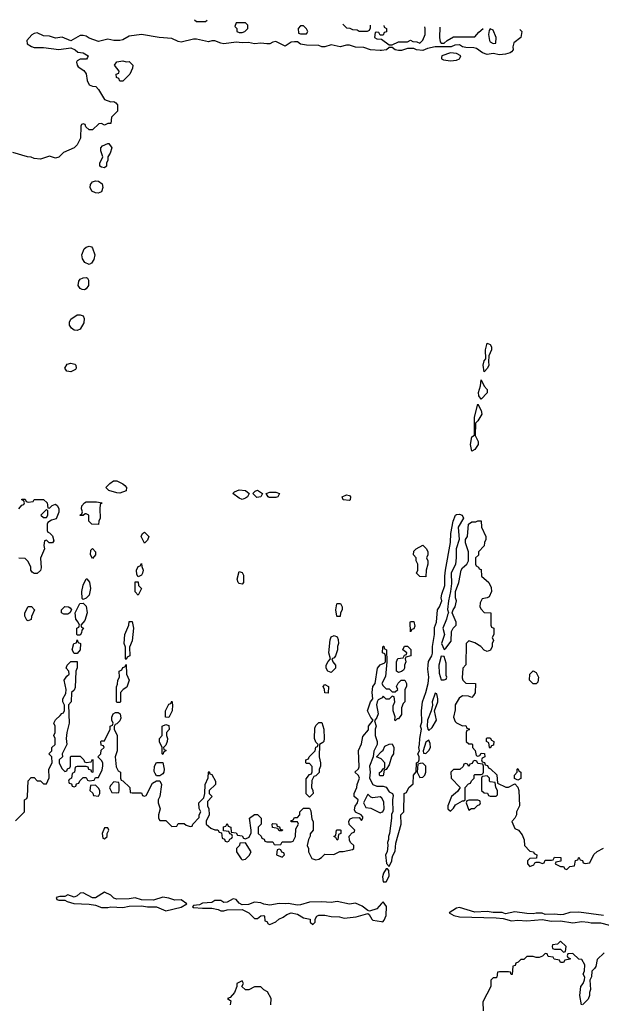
# Model space of a CAD drawing. Header units: inches. Extents: x 2701622 to 2964296, y 496201 to 720542.
# Tile 74 of 256: x 2737635 to 2741436, y 713813 to 720247. Entities that reach past the tile are written whole.
import ezdxf

# ---------------------------------------------------------------- set-up
doc = ezdxf.new("R2010")
doc.units = ezdxf.units.IN
doc.header["$MEASUREMENT"] = 0
for name, color, linetype in [('C7731', 7, 'Continuous'), ('C7732', 7, 'Continuous'), ('C7741', 7, 'Continuous'), ('C7742', 7, 'Continuous')]:
    doc.layers.add(name, color=color, linetype=linetype)

msp = doc.modelspace()

# ---------------------------------------------------------------- linework, layer by layer
at = {"layer": 'C7731', "color": 4, "elevation": 12}
for points in [[(2738077.2, 720000), (2738071.6, 719988.4), (2738030, 719988), (2738010, 719978), (2738006, 719970), (2738011.3, 719950), (2738018, 719938), (2738054.8, 719914.8), (2738070, 719892), (2738076, 719850), (2738090, 719822), (2738110, 719812), (2738132, 719810), (2738150.9, 719790.9), (2738190, 719726), (2738230, 719711), (2738251.3, 719711.3), (2738263.6, 719703.6), (2738274, 719690), (2738274, 719650), (2738234, 719610), (2738231.6, 719568.4), (2738210, 719568), (2738190, 719558), (2738170, 719568), (2738152.7, 719567.3), (2738110, 719528), (2738090, 719526), (2738067.3, 719547.3), (2738062, 719562), (2738050, 719566), (2738038, 719562), (2738034, 719550), (2738032.7, 719472.7), (2738011, 719430), (2737990.5, 719409.5), (2737921.4, 719378.6), (2737890, 719349), (2737870, 719342), (2737830, 719354), (2737770, 719335.3), (2737730, 719339), (2737710, 719349.2), (2737686, 719350), (2737590, 719379)], [(2737629, 717051), (2737650, 717074), (2737662, 717078), (2737666, 717090), (2737662, 717102), (2737648, 717110), (2737650, 717114), (2737670, 717114), (2737678, 717098), (2737690, 717094), (2737722, 717098), (2737730, 717112), (2737790, 717111.3), (2737814, 717090), (2737818, 717058), (2737830, 717054), (2737847.3, 717072.7), (2737870, 717082), (2737882, 717070), (2737891.1, 717051.1), (2737891.1, 717028.9), (2737874, 716986), (2737843.6, 716976.4), (2737818, 716962), (2737814, 716950), (2737814, 716910), (2737818, 716898), (2737830, 716894), (2737850, 716874), (2737858, 716842), (2737850, 716828), (2737828.4, 716828.4), (2737810, 716846), (2737798, 716842), (2737792, 716810), (2737798, 716790), (2737771.6, 716728.4), (2737775.3, 716664.7), (2737770, 716648), (2737750, 716628), (2737730, 716628), (2737716.4, 716636.4), (2737708, 716650), (2737708, 716670), (2737690, 716706), (2737670, 716726), (2737630, 716728)], [(2737607.3, 715012.7), (2737666, 715070), (2737666, 715150), (2737682, 715158), (2737686, 715170), (2737690, 715274), (2737710, 715294), (2737730, 715294), (2737750, 715274), (2737770, 715274), (2737790, 715254), (2737810, 715254), (2737827.3, 715292.7), (2737826, 715350), (2737848, 715390), (2737846, 715430), (2737826, 715450), (2737846, 715470), (2737846, 715490), (2737866, 715510), (2737866, 715550), (2737858, 715570), (2737866, 715590), (2737866, 715630), (2737858, 715650), (2737868.9, 715671.1), (2737900.4, 715699.6), (2737910, 715714), (2737922, 715718), (2737927.3, 715732.7), (2737927.3, 715767.3), (2737918, 715790), (2737918, 715810), (2737936.4, 715843.6), (2737938, 715870), (2737926, 715930), (2737943.1, 715956.9), (2737958, 715970), (2737955.3, 715990), (2737938, 716010), (2737946, 716030), (2737970, 716052), (2738010, 716054), (2738011.6, 716011.6), (2738002, 715990), (2737996.9, 715883.1), (2737990, 715866), (2737974, 715850), (2737971.6, 715788.4), (2737954, 715770), (2737958, 715650), (2737942, 715590), (2737938, 715550), (2737942, 715510), (2737912, 715450), (2737914, 715430), (2737894, 715410), (2737894, 715390), (2737910, 715354), (2737930, 715334), (2737942, 715338), (2737947.3, 715352.7), (2737962, 715358), (2737966, 715370), (2737966, 715430), (2737970, 715434), (2738030, 715434), (2738054, 715410), (2738058, 715398), (2738070, 715394), (2738102, 715398), (2738110, 715414), (2738114, 715410), (2738114, 715330), (2738107.3, 715327.3), (2738102, 715342), (2738087.3, 715347.3), (2738082, 715362), (2738070, 715366), (2738010, 715366), (2737998, 715362), (2737994, 715330), (2737978, 715322), (2737974, 715290), (2737958, 715282), (2737954, 715270), (2737958, 715258), (2737972.7, 715252.7), (2737978, 715238), (2737990, 715234), (2738002, 715238), (2738007.3, 715252.7), (2738022, 715258), (2738027.3, 715272.7), (2738050, 715294), (2738070, 715294), (2738078, 715278), (2738090, 715274), (2738122, 715278), (2738130, 715294), (2738150, 715294), (2738174.6, 715345.4), (2738178, 715370), (2738178, 715390), (2738170, 715406), (2738146, 715430), (2738166, 715450), (2738167.3, 715472.7), (2738186, 715490), (2738182, 715502), (2738167.3, 715507.3), (2738166, 715530), (2738170, 715534), (2738190, 715534), (2738226, 715610), (2738226, 715630), (2738242, 715638), (2738246, 715650), (2738238, 715670), (2738238, 715690), (2738246, 715710), (2738260.4, 715719.6), (2738279.6, 715719.6), (2738291.6, 715711.6), (2738296.9, 715683.1), (2738290, 715666), (2738270, 715646), (2738258, 715642), (2738252.7, 715627.3), (2738252, 715610), (2738271.3, 715570), (2738271.3, 715470), (2738258, 715430), (2738264.7, 715364.7), (2738278, 715338), (2738294, 715330), (2738294, 715290), (2738298, 715278), (2738310, 715274), (2738354, 715230), (2738358, 715198), (2738370, 715194), (2738430, 715194), (2738438, 715178), (2738450, 715174), (2738462, 715178), (2738502, 715258), (2738530, 715274), (2738550, 715274), (2738562, 715250), (2738551.3, 715170), (2738541, 715150), (2738541, 715130), (2738552, 715090), (2738542, 715050), (2738542, 715030), (2738550, 715014), (2738590, 715014), (2738630, 714974), (2738662, 714978), (2738670, 714994), (2738710, 714994), (2738723.6, 714983.6), (2738750, 714974), (2738762, 714978), (2738766, 714990), (2738807.3, 715032.7), (2738808.4, 715051.6), (2738818, 715070), (2738807.3, 715092.7), (2738806, 715130), (2738838, 715162), (2738846, 715190), (2738848, 715250), (2738867.3, 715292.7), (2738868, 715330), (2738874, 715334), (2738878, 715318), (2738890, 715314), (2738914, 715270), (2738914, 715250), (2738874, 715210), (2738874, 715190), (2738892, 715170), (2738862, 715138), (2738862, 715110), (2738872, 715090), (2738874, 715050), (2738854, 715010), (2738854, 714990), (2738883.6, 714963.6), (2738910, 714954), (2738930, 714954), (2738938, 714938), (2738954, 714934), (2738958, 714898), (2738972.7, 714892.7), (2738978, 714878), (2738990, 714874), (2739002, 714878), (2739007.3, 714892.7), (2739022, 714898), (2739026, 714910), (2739022, 714922), (2739007.3, 714927.3), (2739002, 714942), (2738966, 714946), (2738967.3, 714972.7), (2738982, 714978), (2738990, 714994), (2738998, 714978), (2739014, 714970), (2739018, 714938), (2739050, 714934), (2739058, 714918), (2739090, 714914), (2739098, 714898), (2739110, 714894), (2739134.6, 714905.4), (2739147.3, 714932.7), (2739148, 714950), (2739138, 715030), (2739170, 715054), (2739190, 715054), (2739214, 715030), (2739214, 714990), (2739194, 714970), (2739194, 714930), (2739212.7, 714912.7), (2739218, 714898), (2739232.7, 714892.7), (2739238, 714878), (2739250, 714874), (2739290, 714874), (2739298, 714858), (2739310, 714854), (2739342, 714858), (2739350, 714874), (2739410, 714874), (2739422, 714878), (2739438, 714910), (2739440.4, 714959.6), (2739458, 714990), (2739450, 715006), (2739410, 715006), (2739407.3, 715012.7), (2739422, 715018), (2739430, 715034), (2739450, 715034), (2739466, 715050), (2739466, 715070), (2739490, 715094), (2739530, 715094), (2739536.9, 715076.9), (2739543.6, 715023.6), (2739552.7, 715007.3), (2739554, 714950), (2739532.7, 714927.3), (2739532.7, 714912.7), (2739522, 714890), (2739514, 714850), (2739522, 714830), (2739522, 714810), (2739545.4, 714765.4), (2739570, 714758), (2739590, 714762), (2739608.4, 714771.6), (2739630, 714794), (2739687.3, 714792.7), (2739728.4, 714811.6), (2739750, 714812), (2739810, 714824.7), (2739818, 714830), (2739818, 714850), (2739798, 714870), (2739790, 714886), (2739788.7, 714911.3), (2739807.3, 714932.7), (2739822, 714938), (2739826, 714950), (2739788.7, 714988.7), (2739786, 715010), (2739795.3, 715024.7), (2739810, 715032), (2739854, 715034), (2739870, 715014), (2739878, 715030), (2739878, 715038), (2739866, 715050), (2739828.7, 715068.7), (2739823.1, 715083.1), (2739828.4, 715108.4), (2739842, 715130), (2739848, 715150), (2739822, 715170), (2739822, 715190), (2739839, 715230), (2739841.2, 715250), (2739855.3, 715290), (2739848.4, 715308.4), (2739826, 715330), (2739848.7, 715351.3), (2739854.6, 715365.4), (2739848.7, 715471.3), (2739870, 715514), (2739877.2, 715562.8), (2739914, 715606), (2739915.3, 715630), (2739946, 715670), (2739930, 715686), (2739908, 715730), (2739928.7, 715790), (2739942, 715810), (2739938, 715850), (2739942, 715890), (2739958, 715910), (2739974, 716010), (2739990, 716031.3), (2740000, 716035.1)], [(2740000, 715814.4), (2739978, 715802), (2739970.9, 715789.1), (2739966, 715770), (2739978, 715710), (2739970, 715686), (2739954, 715666), (2739964.7, 715630), (2739958, 715610), (2739958, 715570), (2739972, 715530), (2739972, 715510), (2739950, 715466), (2739944.7, 715430), (2739921, 715370), (2739924.7, 715330), (2739922, 715290), (2739942, 715250), (2739970, 715238), (2740000, 715238)], [(2740000, 715415.7), (2739998, 715418), (2739966, 715430), (2740000, 715464)], [(2740000, 715306), (2739990, 715306), (2739986, 715310), (2739987.3, 715327.3), (2740000, 715336.5)], [(2740000, 715163.1), (2739990, 715168.7), (2739942, 715162), (2739930, 715166), (2739910, 715186), (2739882, 715130), (2739898, 715098), (2739930, 715094), (2739990, 715064.7), (2740000, 715068.4)], [(2740000, 714470.8), (2739970, 714437.2), (2739922, 714422), (2739910, 714426), (2739873.6, 714453.6), (2739830, 714473.2), (2739790, 714466.6), (2739710, 714483.7), (2739670, 714478), (2739610, 714483.6), (2739530, 714480.9), (2739470, 714462.7), (2739450, 714460.9), (2739390, 714472.7), (2739370, 714469.2), (2739330, 714471.8), (2739270, 714460.9), (2739230, 714466.6), (2739210, 714477), (2739170, 714479.5), (2739130, 714466), (2739090, 714462), (2739070, 714474), (2739050, 714497.2), (2739030, 714501.2), (2738990, 714481.2), (2738970, 714479.3), (2738950, 714492), (2738910, 714492), (2738890, 714479), (2738830, 714473.2), (2738810, 714462), (2738770, 714458), (2738764.7, 714450), (2738770, 714446), (2738830, 714441), (2738890, 714440.7), (2738932.7, 714432.7), (2738950, 714424.7), (2738970, 714424.7), (2738990, 714430.8), (2739090, 714432), (2739132, 714410), (2739170, 714374), (2739190, 714374), (2739210, 714392), (2739230, 714394), (2739234, 714390), (2739238, 714358), (2739250, 714354), (2739258, 714338), (2739270, 714334), (2739310, 714352), (2739328, 714370), (2739358, 714382), (2739380.2, 714399.8), (2739410, 714410.8), (2739450, 714401), (2739490, 714378), (2739534, 714370), (2739534, 714350), (2739550, 714334), (2739566, 714350), (2739566, 714370), (2739578, 714390), (2739590, 714394.8), (2739630, 714394.8), (2739670, 714386), (2739725.4, 714385.4), (2739754.8, 714374.8), (2739834.5, 714385.5), (2739910, 714406), (2739919.8, 714399.8), (2739936, 714370), (2739943.8, 714363.8), (2740000, 714353.2)], [(2739275.3, 713810), (2739278, 713850), (2739254.6, 713894.6), (2739230, 713908), (2739210, 713928), (2739170, 713928), (2739131.6, 713908.4), (2739110, 713908), (2739086, 713930), (2739098, 713950), (2739090, 713966), (2739054, 713950), (2739054, 713930), (2739038, 713890), (2739010, 713858), (2738994, 713850), (2739014.8, 713834.8), (2739011.3, 713810)]]:
    msp.add_lwpolyline(points, dxfattribs=at)
for points in [[(2738330, 719972), (2738350, 719974), (2738374, 719950), (2738372, 719930), (2738354, 719890), (2738310, 719846), (2738290, 719846), (2738282, 719862), (2738268.4, 719868.4), (2738266, 719890), (2738282, 719898), (2738286, 719910), (2738255.3, 719950), (2738270, 719970.8), (2738310, 719978)], [(2738190, 719278), (2738170, 719282), (2738158, 719290), (2738158, 719310), (2738178, 719350), (2738166, 719390), (2738165.2, 719410), (2738176.5, 719423.5), (2738210, 719438), (2738216.9, 719436.9), (2738238, 719410), (2738226.4, 719373.6), (2738212, 719350), (2738211.1, 719328.9), (2738202, 719310), (2738202, 719290)], [(2738147.3, 719112.7), (2738130, 719114.5), (2738106.2, 719126.2), (2738095.1, 719150), (2738098, 719170), (2738110, 719186.8), (2738130, 719194.8), (2738150, 719190.8), (2738173.2, 719173.2), (2738177.3, 719150), (2738170, 719122)], [(2738090, 718648), (2738060.9, 718660.9), (2738045.1, 718685.1), (2738042, 718710), (2738055.3, 718750), (2738070, 718761), (2738090, 718766), (2738103.6, 718763.6), (2738110, 718754), (2738126, 718710), (2738119.8, 718680.2), (2738104.7, 718655.3)], [(2738058, 718482), (2738043.2, 718483.2), (2738029.4, 718489.4), (2738017.2, 718510), (2738020.9, 718539.1), (2738030, 718551.3), (2738050, 718561), (2738070, 718562), (2738078, 718558), (2738084.7, 718544.7), (2738084.7, 718510), (2738070, 718488)], [(2738010, 718215.1), (2737990, 718217), (2737972.7, 718230), (2737960.9, 718250), (2737960.9, 718270), (2737969.5, 718290.5), (2738010, 718317.3), (2738030, 718318), (2738050, 718312), (2738055.3, 718295.3), (2738054, 718266), (2738030, 718224)], [(2737970, 717945.2), (2737942, 717950), (2737929.2, 717970), (2737944.8, 717995.2), (2737970, 718002.8), (2737996, 717996), (2738002, 717990), (2738004.7, 717970), (2737998.8, 717961.2)], [(2738290, 717152.7), (2738270, 717155.1), (2738218, 717170), (2738198, 717190), (2738223.1, 717216.9), (2738247.3, 717232.7), (2738270, 717234), (2738310, 717214), (2738322, 717202), (2738332, 717190), (2738330, 717169)], [(2739090, 717112.3), (2739070, 717119.5), (2739028.4, 717151.6), (2739038, 717162), (2739070, 717174.8), (2739110.8, 717170.8), (2739134, 717150), (2739122.8, 717130), (2739110, 717119.3)], [(2739185.6, 717125.6), (2739158, 717150), (2739174.6, 717165.4), (2739190, 717172), (2739222, 717150), (2739210, 717129)], [(2739310, 717125.2), (2739265.6, 717125.6), (2739258, 717130), (2739246, 717150), (2739270, 717158.8), (2739310, 717158.8), (2739332, 717150), (2739322, 717130)], [(2739790, 717105.2), (2739750, 717109.2), (2739742, 717130), (2739770, 717141), (2739790, 717138), (2739796, 717130), (2739794.8, 717110)], [(2737810, 717046), (2737774, 717010), (2737790, 716994), (2737810, 716994), (2737818, 717010), (2737818, 717038)], [(2738150, 716948), (2738106, 716950), (2738086, 716970), (2738086, 717010), (2738070, 717018), (2738062, 717018), (2738050, 717006), (2738030, 717006), (2738028, 717010), (2738042, 717018), (2738046, 717030), (2738038, 717050), (2738042, 717070), (2738058, 717090), (2738070, 717096), (2738136, 717096), (2738174, 717090), (2738162, 717078), (2738158, 717050), (2738162, 716990), (2738152, 716970)], [(2738450, 716826), (2738428.7, 716870), (2738438, 716890), (2738450, 716898), (2738478, 716870), (2738470, 716846)], [(2738110, 716726), (2738098, 716750), (2738100.4, 716779.6), (2738110, 716792), (2738131.3, 716770), (2738131, 716749)], [(2738410, 716606), (2738400.4, 716620.4), (2738398, 716650), (2738410, 716674), (2738422, 716678), (2738430, 716694), (2738432.7, 716672.7), (2738442, 716650), (2738438, 716630), (2738430, 716618)], [(2738050, 716458), (2738044, 716464), (2738042, 716510), (2738048.9, 716551.1), (2738070, 716594), (2738074, 716594), (2738091.1, 716571.1), (2738098, 716530), (2738090, 716486), (2738070, 716466)], [(2739090, 716558), (2739070, 716562), (2739062, 716570), (2739055.3, 716590), (2739070, 716642), (2739090, 716634), (2739096.9, 716616.9), (2739098, 716570)], [(2738410, 716486), (2738388.9, 716508.9), (2738390, 716574), (2738410, 716574), (2738412, 716550), (2738432, 716530)], [(2737690, 716318), (2737682, 716322), (2737668.9, 716348.9), (2737669, 716370), (2737690, 716412), (2737711.6, 716411.6), (2737732, 716390), (2737712.7, 716347.3), (2737710, 716328)], [(2737950, 716362), (2737923.1, 716363.1), (2737908, 716370), (2737908, 716390), (2737930, 716411.3), (2737954, 716410), (2737964.7, 716404.7), (2737974, 716390), (2737962, 716370)], [(2738010, 716226), (2738008, 716230), (2738008.9, 716271.1), (2738022, 716278), (2738026, 716290), (2738018, 716310), (2738002, 716330), (2737998, 716370), (2738028.9, 716431.1), (2738050, 716434), (2738070, 716414), (2738076, 716370), (2738059.8, 716320.2), (2738034, 716290), (2738038, 716278), (2738052, 716270), (2738042, 716258), (2738039.6, 716240.4), (2738030, 716226)], [(2739710, 716346), (2739708, 716350), (2739702, 716390), (2739708, 716430), (2739712.7, 716432.7), (2739732.7, 716432.7), (2739742, 716410), (2739742, 716390), (2739732, 716370), (2739730, 716346)], [(2738330, 716066), (2738326, 716070), (2738327.3, 716147.3), (2738318, 716170), (2738322, 716230), (2738348.7, 716290), (2738350, 716314), (2738370, 716314), (2738378, 716270), (2738370.9, 716189.1), (2738352.7, 716147.3), (2738354, 716090), (2738338, 716082)], [(2739670, 715982), (2739649.1, 715989.1), (2739639, 716010), (2739639, 716030), (2739650, 716054), (2739666, 716070), (2739655.3, 716110), (2739664.7, 716195.3), (2739670, 716214), (2739690, 716222), (2739710, 716214), (2739716.9, 716196.9), (2739718, 716170), (2739711.3, 716150), (2739711.1, 716128.9), (2739698, 716090), (2739690, 716078), (2739674, 716070), (2739682, 716050), (2739698, 716030), (2739698, 716010)], [(2737990, 716106), (2737978, 716130), (2737988, 716170), (2738006, 716174), (2738010, 716194), (2738018, 716178), (2738032, 716170), (2738031.1, 716128.9), (2738010, 716106)], [(2738270, 715786), (2738268, 715790), (2738267.3, 715887.3), (2738274.6, 715905.4), (2738275.3, 715930), (2738288, 715950), (2738286, 715990), (2738302, 715998), (2738310, 716014), (2738322, 716018), (2738330, 716034), (2738334, 715970), (2738351.3, 715930), (2738334.8, 715885.2), (2738312, 715870), (2738294, 715850), (2738294, 715790), (2738290, 715786)], [(2739650, 715846), (2739628.4, 715848.4), (2739628, 715870), (2739618, 715890), (2739630, 715902), (2739654, 715890)], [(2738610, 715688), (2738588.4, 715688.4), (2738588, 715730), (2738610, 715774), (2738622, 715778), (2738630, 715794), (2738634, 715770), (2738631.3, 715730)], [(2738570, 715446), (2738566, 715450), (2738566, 715490), (2738548.4, 715528.4), (2738548, 715550), (2738566, 715570), (2738566, 715630), (2738590, 715642), (2738610, 715634), (2738611.3, 715608.7), (2738594, 715590), (2738594, 715570), (2738602, 715550), (2738598, 715530), (2738590, 715506), (2738574, 715490), (2738578, 715478), (2738590, 715474), (2738591.1, 715468.9), (2738578, 715462)], [(2739530, 715166), (2739508, 715188), (2739507.3, 715287.3), (2739530, 715314), (2739542, 715318), (2739547.3, 715332.7), (2739547.3, 715367.3), (2739530, 715386), (2739510, 715386), (2739506, 715390), (2739506, 715410), (2739522, 715418), (2739526, 715430), (2739566, 715470), (2739570, 715494), (2739582, 715498), (2739586, 715510), (2739570, 715526), (2739562, 715550), (2739563.1, 715616.9), (2739570, 715634), (2739590, 715654), (2739610, 715654), (2739622, 715610), (2739624.7, 715550), (2739622, 715530), (2739616.9, 715523.1), (2739594, 715510), (2739592, 715430), (2739602, 715390), (2739602, 715370), (2739592.7, 715347.3), (2739591.6, 715328.4), (2739570, 715306), (2739558, 715302), (2739543.6, 715276.4), (2739542, 715230), (2739551.3, 715210), (2739552, 715190)], [(2738530, 715306), (2738520.2, 715320.2), (2738514.6, 715334.6), (2738515.3, 715370), (2738530, 715392), (2738570, 715394), (2738578.8, 715350), (2738576, 715330), (2738570, 715318), (2738550, 715306)], [(2738130, 715246), (2738098, 715242), (2738094, 715210), (2738112.7, 715192.7), (2738118, 715178), (2738150, 715174), (2738158, 715190), (2738158, 715210), (2738150, 715226)], [(2738250, 715266), (2738230, 715246), (2738222, 715230), (2738223.6, 715223.6), (2738238, 715198), (2738270, 715194), (2738282, 715198), (2738286, 715210), (2738286, 715250), (2738282, 715262)], [(2739330, 714946), (2739322, 714962), (2739287.3, 714967.3), (2739286, 714990), (2739290, 714994), (2739312.7, 714992.7), (2739318, 714978), (2739332.7, 714972.7), (2739338, 714958), (2739352.7, 714952.7), (2739350, 714946)], [(2738210, 714966), (2738190, 714966), (2738174, 714930), (2738178, 714898), (2738190, 714894), (2738206, 714910), (2738206, 714930), (2738218, 714950)], [(2739710, 714886), (2739702, 714902), (2739688, 714910), (2739702, 714918), (2739706, 714950), (2739710, 714954), (2739730, 714954), (2739734, 714950), (2739734, 714930), (2739718, 714922), (2739714, 714890)], [(2739110, 714868), (2739074, 714866), (2739072, 714850), (2739052, 714830), (2739052, 714810), (2739082.8, 714762.8), (2739090, 714758), (2739110, 714762), (2739134.6, 714785.4), (2739148, 714810)], [(2739330, 714826), (2739318, 714822), (2739314, 714790), (2739350, 714774), (2739366, 714790), (2739362, 714802), (2739347.3, 714807.3), (2739342, 714822)], [(2738190, 714545.1), (2738130, 714509.3), (2738110, 714509.2), (2738050, 714540.9), (2738030, 714539), (2738010, 714522), (2737990, 714514), (2737950, 714528), (2737930, 714518), (2737896.4, 714516.4), (2737874, 714510), (2737878, 714498), (2737890, 714494), (2737930, 714494), (2737944.5, 714484.5), (2737988, 714472), (2738090, 714467.7), (2738130, 714460.7), (2738170, 714446), (2738210, 714446), (2738230, 714450.8), (2738310, 714446), (2738350, 714454.8), (2738430, 714457.3), (2738470, 714450.8), (2738530, 714450.7), (2738590, 714424.7), (2738690, 714446.8), (2738728, 714470), (2738690, 714496), (2738650, 714492.7), (2738610, 714507), (2738570, 714512), (2738510, 714492.7), (2738430, 714496), (2738390, 714509.2), (2738350, 714502.7), (2738270, 714499.3), (2738250, 714506), (2738230, 714526)]]:
    msp.add_lwpolyline(points, close=True, dxfattribs=at)
at = {"layer": 'C7732', "color": 4, "elevation": 12}
for points in [[(2738777.3, 720246.7), (2738790, 720234), (2738850, 720234), (2738860.2, 720244.2)], [(2739746.8, 720217.2), (2739770, 720194), (2739791.6, 720191.6), (2739810, 720182), (2739839.6, 720179.6), (2739852.7, 720172.7), (2739907.3, 720172.7), (2739922, 720178), (2739927.3, 720192.7), (2739927.7, 720211.7)], [(2740000, 720046), (2739990, 720044.7), (2739928, 720050), (2739884.5, 720064.5), (2739830, 720066.3), (2739790, 720079.5), (2739770, 720079.5), (2739730, 720069.6), (2739670, 720082), (2739630, 720069.7), (2739610, 720069.7), (2739590, 720078), (2739510, 720079.6), (2739470, 720087.8), (2739450, 720101.2), (2739430, 720102.7), (2739410, 720099), (2739370, 720072.7), (2739310, 720104.5), (2739290, 720100.9), (2739270, 720089.7), (2739250, 720088), (2739210, 720093.6), (2739170, 720088), (2739130, 720097), (2739090, 720094.5), (2739050, 720099.5), (2738970, 720089.7), (2738950, 720092.3), (2738910, 720109.4), (2738890.7, 720109.3), (2738870, 720102.7), (2738790, 720119.5), (2738770, 720119.5), (2738690, 720100.7), (2738670, 720105.1), (2738630, 720124.5), (2738546, 720130), (2738430, 720149.7), (2738350, 720139.5), (2738310, 720116.2), (2738290, 720111.6), (2738250, 720111.8), (2738210, 720119.5), (2738150, 720105.1), (2738090, 720125.6), (2738070, 720139.5), (2738050, 720143.6), (2738030, 720143.6), (2737970, 720109.2), (2737913.3, 720133.3), (2737870, 720125.6), (2737830, 720138.9), (2737790, 720140.5), (2737750, 720160.5), (2737730, 720156.9), (2737713.3, 720146.7), (2737682, 720110), (2737684, 720090), (2737711.7, 720071.7), (2737730, 720066), (2737790, 720066), (2737890.9, 720050.9), (2737970, 720062.8), (2737998, 720050), (2738015.3, 720035.3), (2738050, 720031), (2738082, 720010), (2738077.2, 720000)], [(2740000, 720146), (2739990, 720146), (2739982, 720162), (2739970, 720166), (2739958, 720162), (2739954, 720130), (2739970, 720122), (2739999.6, 720119.6), (2740000, 720119.3)]]:
    msp.add_lwpolyline(points, dxfattribs=at)
for points in [[(2739110, 720226), (2739050, 720226), (2739042, 720202), (2739054, 720190), (2739054, 720170), (2739070, 720162), (2739090, 720162), (2739106, 720170), (2739126, 720190), (2739126, 720210)], [(2739490, 720206), (2739470, 720206), (2739454, 720190), (2739458, 720158), (2739470, 720154), (2739510, 720154), (2739518, 720170), (2739510, 720186)]]:
    msp.add_lwpolyline(points, close=True, dxfattribs=at)
at = {"layer": 'C7741', "color": 4}
for points, elevation in [([(2740391.8, 720000), (2740390.7, 719990), (2740405, 719985), (2740450, 719978.4), (2740490, 719983.2), (2740509.3, 719990), (2740513.7, 720000)], 16), ([(2740000, 715238), (2740010, 715238), (2740030, 715232), (2740050, 715202), (2740072, 715190), (2740076.9, 715176.9), (2740072, 715150), (2740074, 715070), (2740064.7, 715055.3), (2740066, 715030), (2740051.1, 714928.9), (2740044.7, 714910), (2740046, 714890), (2740038.8, 714870), (2740041, 714850), (2740036, 714810), (2740026.8, 714790), (2740032.7, 714732.7), (2740050, 714714), (2740068, 714750), (2740068.9, 714771.1), (2740074.6, 714785.4), (2740090, 714814), (2740094, 714866), (2740128, 714990), (2740126, 715050), (2740146, 715070), (2740148, 715190), (2740162, 715198), (2740178, 715230), (2740207.3, 715252.7), (2740208.7, 715310), (2740227.3, 715332.7), (2740228, 715390), (2740242, 715398), (2740246, 715410), (2740246, 715430), (2740238, 715450), (2740248, 715470), (2740244, 715490), (2740249, 715510), (2740249.2, 715550), (2740262, 715610), (2740255.3, 715630), (2740263.1, 715656.9), (2740261.2, 715730), (2740266.6, 715790), (2740289.3, 715850), (2740303.7, 715910), (2740309.4, 715950), (2740302.5, 716002.5), (2740303.7, 716030), (2740307.3, 716052.7), (2740329.2, 716090), (2740332.9, 716107.1), (2740332.7, 716150), (2740346.6, 716230), (2740345.6, 716274.4), (2740359.3, 716310), (2740366, 716390), (2740379.3, 716410), (2740394, 716450), (2740389.4, 716470), (2740393.2, 716493.2), (2740414, 716550), (2740413.2, 716610), (2740418, 716650), (2740449.6, 716830), (2740453.2, 716890), (2740467, 716970), (2740483.7, 717010), (2740490, 717014), (2740510, 717015.8), (2740526, 717010), (2740536, 716990), (2740501, 716930), (2740507.7, 716850), (2740487.7, 716790), (2740488.2, 716730), (2740483, 716690), (2740455.5, 716630), (2740456.8, 716563.2), (2740451.3, 716510), (2740437.3, 716450), (2740432, 716392), (2740438, 716370), (2740430, 716358), (2740424.9, 716330), (2740400.7, 716270), (2740411.3, 716230), (2740391.3, 716170), (2740410, 716132), (2740420.4, 716139.6), (2740454, 716186), (2740458, 716250), (2740468, 716270), (2740488, 716290), (2740488, 716310), (2740462, 716370), (2740468, 716390), (2740482, 716410), (2740489, 716450), (2740484, 716470), (2740484, 716510), (2740505.2, 716570), (2740521.2, 716650), (2740530, 716664.7), (2740558, 716690), (2740568, 716710), (2740568, 716770), (2740549.1, 716829.1), (2740548.7, 716850), (2740562, 716870), (2740568.7, 716950), (2740590, 716964.7), (2740615.3, 716964.7), (2740630, 716972), (2740650, 716972), (2740654, 716930), (2740682, 716870), (2740682, 716850), (2740672, 716830), (2740671.6, 716808.4), (2740634, 716770), (2740632.7, 716747.3), (2740614, 716730), (2740614, 716690), (2740618, 716678), (2740634, 716670), (2740638, 716658), (2740650, 716654), (2740654, 716610), (2740702, 716570), (2740716.9, 716536.9), (2740718, 716510), (2740703.6, 716476.4), (2740690, 716468), (2740658, 716462), (2740643.6, 716436.4), (2740642, 716410), (2740650, 716394), (2740670, 716374), (2740714, 716370), (2740714, 716290), (2740718, 716278), (2740734, 716270), (2740734, 716230), (2740722, 716210), (2740732, 716190), (2740722, 716170), (2740722, 716150), (2740712.7, 716127.3), (2740690, 716118), (2740670, 716126), (2740648, 716150), (2740610, 716175.3), (2740570, 716188), (2740552, 716170), (2740551.3, 716031.3), (2740531.3, 716008.7), (2740526.4, 715946.4), (2740531, 715931), (2740550, 715912), (2740614, 715910), (2740611.1, 715848.9), (2740602, 715830), (2740590, 715818), (2740567.3, 715827.3), (2740530, 715828), (2740507.1, 715812.9), (2740481, 715770), (2740482, 715738), (2740471.3, 715690), (2740481, 715661), (2740490, 715652), (2740530, 715632), (2740550, 715634), (2740558, 715618), (2740572.7, 715612.7), (2740572.7, 715607.3), (2740558, 715602), (2740554, 715590), (2740554, 715530), (2740570, 715514), (2740590, 715514), (2740594, 715510), (2740594, 715490), (2740611.6, 715471.6), (2740618, 715438), (2740630, 715434), (2740642, 715438), (2740650, 715454), (2740672.7, 715452.7), (2740674, 715430), (2740658, 715422), (2740654, 715410), (2740658, 715398), (2740672.7, 715392.7), (2740678, 715378), (2740692.7, 715372.7), (2740698, 715358), (2740712.7, 715352.7), (2740752.7, 715312.7), (2740758, 715258), (2740812.7, 715232.7), (2740830, 715232), (2740870, 715254), (2740891.6, 715231.6), (2740898, 715210), (2740902, 715110), (2740882, 715070), (2740882, 715050), (2740872, 715030), (2740852, 715008), (2740870, 714962), (2740894, 714950), (2740919.6, 714919.6), (2740932.7, 714887.3), (2740934, 714850), (2740970, 714814), (2740994, 714810), (2740998, 714798), (2741014, 714790), (2741012.7, 714767.3), (2740970, 714766), (2740954, 714750), (2740954, 714730), (2740970, 714714), (2740995.3, 714724.7), (2741002, 714738), (2741010, 714742), (2741030, 714742), (2741050, 714734), (2741062, 714738), (2741070, 714754), (2741110, 714754), (2741122, 714758), (2741130, 714774), (2741172.7, 714772.7), (2741172.7, 714747.3), (2741138, 714742), (2741134, 714730), (2741170, 714714), (2741190, 714714), (2741198, 714698), (2741210, 714694), (2741230, 714714), (2741262, 714718), (2741267.3, 714752.7), (2741282, 714758), (2741290, 714774), (2741298, 714758), (2741312.7, 714752.7), (2741318, 714738), (2741330, 714734), (2741362, 714738), (2741387.3, 714792.7), (2741408.4, 714811.6), (2741450, 714834)], 12), ([(2740000, 716035.1), (2740018, 716042), (2740026, 716050), (2740026, 716090), (2740022, 716102), (2740006, 716110), (2740007.3, 716147.3), (2740010, 716154), (2740014, 716154), (2740018, 716138), (2740032, 716130), (2740034, 716050), (2740024.7, 715955.3), (2740002, 715910), (2740010, 715894), (2740030, 715874), (2740050, 715874), (2740070, 715854), (2740090, 715854), (2740106, 715870), (2740098, 715890), (2740108.7, 715911.3), (2740129, 715931), (2740151.6, 715931.6), (2740162, 715910), (2740162, 715890), (2740152, 715870), (2740151.3, 715790), (2740141, 715779), (2740131, 715750), (2740130, 715706), (2740110, 715678), (2740102, 715678), (2740090, 715666), (2740086, 715670), (2740088, 715692), (2740075.3, 715730), (2740076.4, 715763.6), (2740086, 715790), (2740082, 715822), (2740070, 715826), (2740050, 715806), (2740030, 715806), (2740010, 715826), (2740003.6, 715816.4), (2740000, 715814.4)], 12), ([(2740000, 715464), (2740010, 715474), (2740021.2, 715498.8), (2740050, 715512), (2740070, 715514), (2740081, 715490), (2740077.3, 715450), (2740064.7, 715430), (2740050, 715378), (2740030, 715348), (2740018, 715342), (2740010, 715306), (2740000, 715306)], 12), ([(2740000, 715336.5), (2740002, 715338), (2740010, 715352), (2740022, 715358), (2740022, 715390), (2740000, 715415.7)], 12), ([(2740000, 715068.4), (2740008.4, 715071.6), (2740018, 715090), (2740014, 715134), (2740002, 715162), (2740000, 715163.1)], 12), ([(2740000, 714353.2), (2740008.4, 714351.6), (2740018, 714362), (2740030, 714394), (2740032.7, 714452.7), (2740010, 714482), (2740000, 714470.8)], 12), ([(2741450, 714392.7), (2741290, 714415.1), (2741230, 714413.3), (2741190, 714399.5), (2741170, 714398.4), (2741130, 714402), (2741070, 714399.5), (2741050, 714409.3), (2741010, 714409.3), (2740990, 714403.7), (2740950, 714406), (2740870, 714417), (2740810, 714405.2), (2740788.1, 714411.9), (2740730, 714412), (2740690, 714419.5), (2740610, 714414.5), (2740510, 714445.1), (2740490, 714440.9), (2740442, 714410), (2740473.4, 714393.4), (2740510, 714385.5), (2740750, 714379.1), (2740794, 714374), (2740850, 714358.8), (2740890, 714362.8), (2740950, 714358.8), (2741050, 714367.3), (2741110, 714356.3), (2741170, 714359.1), (2741250, 714346), (2741310, 714353), (2741350.6, 714350.6), (2741370, 714344.7), (2741430, 714346), (2741490, 714331)], 12), ([(2741306, 713810), (2741295.3, 713870), (2741302, 713930), (2741318, 713950), (2741327.3, 713972.7), (2741328, 713990), (2741318, 714010), (2741327.3, 714032.7), (2741328, 714070), (2741310, 714106), (2741288.4, 714108.4), (2741250, 714146), (2741218, 714142), (2741214, 714130), (2741218, 714118), (2741232.7, 714112.7), (2741232.7, 714107.3), (2741198, 714102), (2741190, 714086), (2741170, 714086), (2741162, 714102), (2741127.3, 714107.3), (2741122, 714122), (2741090, 714126), (2741082, 714142), (2741070, 714146), (2741052.7, 714127.3), (2741030, 714118), (2741010, 714118), (2740990, 714126), (2740950, 714126), (2740930, 714106), (2740910, 714106), (2740892.7, 714087.3), (2740878, 714082), (2740872.7, 714067.3), (2740858, 714062), (2740852.7, 714007.3), (2740847.3, 714007.3), (2740842, 714022), (2740830, 714026), (2740770, 714026), (2740758, 714022), (2740754, 713990), (2740750, 713986), (2740730, 713986), (2740714, 713970), (2740714, 713930), (2740662, 713830), (2740664.7, 713770)], 12), ([(2741454, 714150), (2741410, 714106), (2741399.6, 714060.4), (2741392.7, 714047.3), (2741374, 714030), (2741372.7, 713992.7), (2741362, 713970), (2741364.7, 713910), (2741358, 713890), (2741358, 713870), (2741350, 713846), (2741314, 713810)], 12)]:
    msp.add_lwpolyline(points, dxfattribs=dict(at, elevation=elevation))
at = {"layer": 'C7741', "color": 4, "elevation": 12}
for points in [[(2740670, 717946), (2740663.7, 717990), (2740670, 718018), (2740682, 718030), (2740679.5, 718090), (2740690, 718132), (2740710, 718124.7), (2740718.8, 718110), (2740718.8, 718090), (2740701, 718050), (2740698, 718010), (2740702, 717990), (2740692, 717970)], [(2740650, 717768), (2740635.3, 717790), (2740634, 717810), (2740646, 717854), (2740650, 717894), (2740671.1, 717851.1), (2740691, 717830), (2740690, 717808)], [(2740590, 717428), (2740580.9, 717470), (2740590, 717522), (2740608, 717532), (2740607, 717650), (2740630, 717734), (2740650, 717694), (2740656, 717670), (2740630, 717626), (2740614, 717610), (2740612, 717530), (2740631.1, 717491.1), (2740631, 717470), (2740610, 717438)], [(2740290, 716606), (2740250, 716608.7), (2740229.1, 716629.1), (2740238, 716650), (2740238, 716690), (2740226, 716710), (2740226, 716730), (2740208, 716750), (2740210, 716774), (2740226, 716790), (2740270, 716814), (2740294, 716790), (2740302, 716770), (2740302, 716750), (2740294, 716730), (2740302, 716710), (2740302, 716690), (2740292, 716650)], [(2740190, 716246), (2740186, 716310), (2740190, 716314), (2740210, 716314), (2740216.9, 716283.1), (2740210, 716266), (2740198, 716262)], [(2740110, 715982), (2740098, 715990), (2740098, 716050), (2740107.3, 716072.7), (2740142, 716078), (2740150, 716094), (2740162, 716098), (2740166, 716110), (2740138, 716130), (2740150, 716154), (2740170, 716154), (2740191, 716131), (2740191.3, 716090), (2740158, 716082), (2740154, 716070), (2740158, 716050), (2740151, 716030), (2740151, 716009), (2740143.6, 715996.4), (2740130, 715988)], [(2740390, 716088), (2740374.8, 716030), (2740376, 715976), (2740390, 715934), (2740410, 715934), (2740422, 715938), (2740426, 715950), (2740422, 715962), (2740423.1, 716043.1), (2740410, 716086)], [(2740990, 715906), (2740968, 715930), (2740968.7, 715970), (2740990, 715992), (2741010, 715982), (2741024.7, 715950), (2741022, 715918), (2741010, 715906)], [(2740350, 715846), (2740331.3, 715790), (2740332, 715768), (2740324.7, 715730), (2740301, 715670), (2740298, 715630), (2740302, 715610), (2740310, 715602), (2740330, 715622), (2740359, 715670), (2740346, 715730), (2740368.7, 715790), (2740368.4, 715808.4), (2740362, 715842)], [(2740310, 715538), (2740290, 715526), (2740272, 715470), (2740274, 715454), (2740290, 715452), (2740310, 715472), (2740319, 715490), (2740318, 715518)], [(2740710, 715486), (2740706, 715490), (2740702, 715522), (2740686, 715530), (2740686, 715550), (2740690, 715554), (2740710, 715554), (2740718, 715538), (2740734, 715530), (2740732.7, 715507.3), (2740718, 715502)], [(2740270, 715388), (2740252.7, 715387.3), (2740238, 715382), (2740232, 715330), (2740250, 715294), (2740270, 715298), (2740282, 715310), (2740288.7, 715330), (2740288.4, 715368.4)], [(2740610, 715406), (2740598, 715402), (2740592.7, 715387.3), (2740578, 715382), (2740570, 715366), (2740562, 715382), (2740550, 715386), (2740538, 715382), (2740532.7, 715367.3), (2740512, 715348), (2740470, 715348), (2740452, 715330), (2740454, 715290), (2740514, 715230), (2740496.9, 715203.1), (2740458, 715170), (2740434, 715110), (2740434, 715090), (2740450, 715074), (2740470, 715094), (2740483.1, 715116.9), (2740530, 715142), (2740538, 715142), (2740546, 715150), (2740546, 715230), (2740567.3, 715252.7), (2740582, 715258), (2740587.3, 715272.7), (2740606, 715290), (2740606, 715310), (2740610, 715314), (2740650, 715314), (2740662, 715318), (2740666, 715330), (2740666, 715370), (2740662, 715382), (2740630, 715386), (2740622, 715402)], [(2740690, 715306), (2740658, 715302), (2740654, 715290), (2740654, 715210), (2740670, 715194), (2740692.7, 715192.7), (2740698, 715178), (2740710, 715174), (2740750, 715174), (2740758, 715182), (2740758, 715210), (2740746, 715230), (2740742, 715262), (2740710, 715266), (2740706, 715270), (2740706, 715290)], [(2740890, 715278), (2740868.4, 715288.4), (2740868, 715310), (2740886, 715330), (2740886, 715350), (2740890, 715354), (2740898, 715338), (2740911.3, 715330), (2740910, 715288)], [(2740630, 715146), (2740570, 715146), (2740558, 715142), (2740554, 715130), (2740570, 715082), (2740588, 715092), (2740607.3, 715092.7), (2740627.3, 715112.7), (2740642, 715118), (2740646, 715130), (2740642, 715142)], [(2740038, 714698), (2740030, 714698), (2740012, 714670), (2740006.4, 714646.4), (2740010, 714614), (2740030, 714614), (2740048.7, 714650), (2740047.3, 714687.3)], [(2741170, 714226), (2741150, 714206), (2741118, 714202), (2741114, 714190), (2741118, 714178), (2741130, 714174), (2741170, 714174), (2741190, 714154), (2741202, 714158), (2741206, 714190)]]:
    msp.add_lwpolyline(points, close=True, dxfattribs=at)
at = {"layer": 'C7742', "color": 4}
for points, elevation in [([(2740015.2, 720209), (2740018, 720198), (2740032, 720190), (2740032, 720168), (2740018, 720162), (2740010, 720146), (2740000, 720146)], 12), ([(2740000, 720119.3), (2740050, 720082), (2740070, 720082), (2740110, 720102), (2740170, 720102), (2740190, 720114), (2740203.6, 720103.6), (2740230, 720102), (2740250, 720094), (2740270, 720114), (2740286, 720150), (2740286, 720190), (2740282.4, 720200.9)], 12), ([(2740381.1, 720197.9), (2740378, 720130), (2740382, 720102), (2740390, 720094), (2740410, 720094), (2740428.4, 720111.6), (2740470, 720134), (2740610, 720134), (2740635.3, 720164.7), (2740665.1, 720189.3)], 12), ([(2740904.3, 720182), (2740916, 720170), (2740910.8, 720130), (2740865.5, 720094.5), (2740857.3, 720070), (2740859.1, 720050), (2740850, 720037.2), (2740841, 720030), (2740810, 720020.5), (2740770, 720017), (2740730, 720025.1), (2740690, 720018.7), (2740659.3, 720030), (2740619.5, 720059.5), (2740603.7, 720063.7), (2740550, 720064.5), (2740528, 720070), (2740510, 720082), (2740479.6, 720080.4), (2740454, 720070), (2740349.4, 720069.4), (2740301.3, 720058.7), (2740270, 720045.1), (2740228, 720050), (2740210, 720059), (2740170, 720059.3), (2740130, 720046), (2740110, 720044.7), (2740088.7, 720050), (2740070, 720064), (2740050, 720064), (2740031.3, 720050), (2740000, 720046)], 12), ([(2740513.7, 720000), (2740518, 720010), (2740490, 720026.6), (2740450, 720029.8), (2740393, 720010), (2740391.8, 720000)], 16)]:
    msp.add_lwpolyline(points, dxfattribs=dict(at, elevation=elevation))
at = {"layer": 'C7742', "color": 4, "elevation": 12}
msp.add_lwpolyline([(2740710, 720186), (2740703.6, 720176.4), (2740698, 720150), (2740706, 720110), (2740710, 720102), (2740730, 720092), (2740746, 720094), (2740748.7, 720130), (2740730, 720178)], close=True, dxfattribs=at)

doc.saveas('drawing.dxf')
